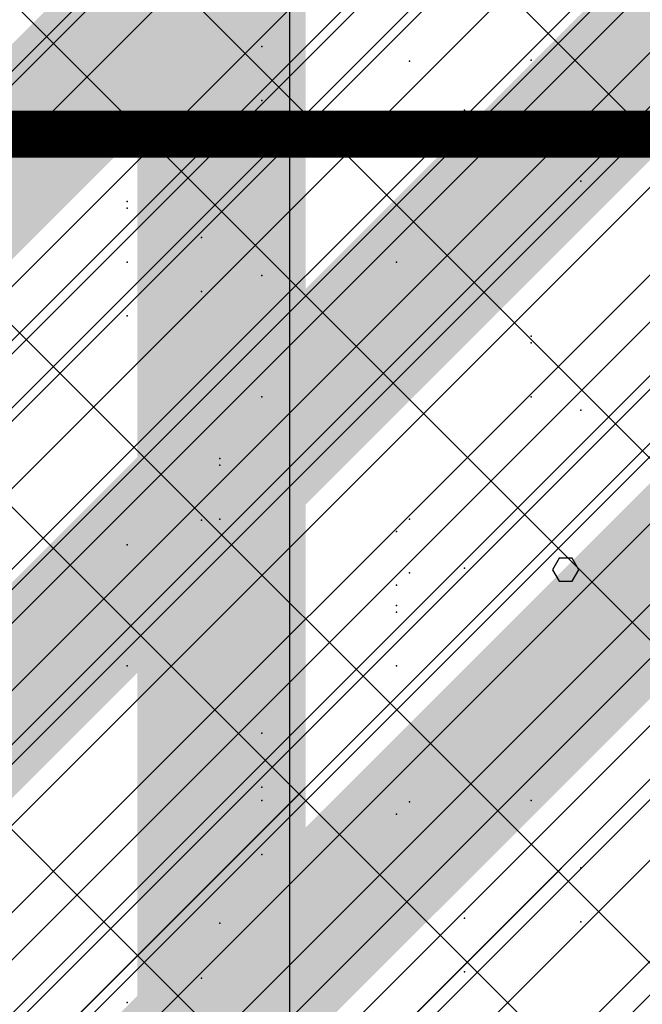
# Model space of a CAD drawing. Extents: x -2 to 113, y -136 to 16.
# Tile 250 of 256: x 51.36 to 52.72, y -43.29 to -41.14. Entities that reach past the tile are written whole.
import ezdxf

# ---------------------------------------------------------------- set-up
doc = ezdxf.new("R2010")
doc.units = 0
doc.header["$MEASUREMENT"] = 0
doc.linetypes.add('SOLID', pattern=[0])
doc.layers.get('0').update_dxf_attribs({"linetype": 'SOLID'})
for name, color, linetype in [('1', 7, 'SOLID'), ('10', 7, 'SOLID'), ('11', 7, 'SOLID'), ('12', 7, 'SOLID'), ('13', 7, 'SOLID'), ('14', 7, 'SOLID'), ('15', 7, 'SOLID'), ('16', 7, 'SOLID'), ('17', 7, 'SOLID'), ('18', 7, 'SOLID'), ('19', 7, 'SOLID'), ('2', 7, 'SOLID'), ('20', 7, 'SOLID'), ('21', 7, 'SOLID'), ('22', 7, 'SOLID'), ('23', 7, 'SOLID'), ('24', 7, 'SOLID'), ('25', 7, 'SOLID'), ('26', 7, 'SOLID'), ('27', 7, 'SOLID'), ('28', 7, 'SOLID'), ('29', 7, 'SOLID'), ('3', 7, 'SOLID'), ('30', 7, 'SOLID'), ('31', 7, 'SOLID'), ('32', 7, 'SOLID'), ('33', 7, 'SOLID'), ('34', 7, 'SOLID'), ('35', 7, 'SOLID'), ('36', 7, 'SOLID'), ('37', 7, 'SOLID'), ('39', 7, 'SOLID'), ('4', 7, 'SOLID'), ('40', 7, 'SOLID'), ('41', 7, 'SOLID'), ('42', 7, 'SOLID'), ('43', 7, 'SOLID'), ('44', 7, 'SOLID'), ('45', 7, 'SOLID'), ('46', 7, 'SOLID'), ('47', 7, 'SOLID'), ('48', 7, 'SOLID'), ('49', 7, 'SOLID'), ('5', 7, 'SOLID'), ('50', 7, 'SOLID'), ('51', 7, 'SOLID'), ('52', 7, 'SOLID'), ('53', 7, 'SOLID'), ('54', 7, 'SOLID'), ('55', 7, 'SOLID'), ('56', 7, 'SOLID'), ('57', 7, 'SOLID'), ('58', 7, 'SOLID'), ('59', 7, 'SOLID'), ('6', 7, 'SOLID'), ('60', 7, 'SOLID'), ('61', 7, 'SOLID'), ('62', 7, 'SOLID'), ('63', 7, 'SOLID'), ('64', 7, 'SOLID'), ('65', 7, 'SOLID'), ('66', 7, 'SOLID'), ('67', 7, 'SOLID'), ('68', 7, 'SOLID'), ('7', 7, 'SOLID'), ('8', 7, 'SOLID'), ('9', 7, 'SOLID')]:
    doc.layers.add(name, color=color, linetype=linetype)

msp = doc.modelspace()

# ---------------------------------------------------------------- linework, layer by layer
at = {"color": 7}
msp.add_solid([(51.6207, -75.6385), (51.9884, -75.6385), (51.6207, -40.6385), (51.9884, -40.6385)], dxfattribs=at)
at = {"layer": '1', "color": 7}
for p in [(51.8011, -41.3471), (52.1869, -41.6679), (52.3354, -42.3364), (51.5987, -42.5503), (52.481, -42.8444), (51.761, -43.2321)]:
    msp.add_point(p, dxfattribs=at)
at = {"layer": '10', "color": 7}
for p in [(51.8011, -41.3471), (52.1869, -41.6679), (52.3354, -42.3364), (51.5987, -42.5503), (52.481, -42.8444), (51.761, -43.2321)]:
    msp.add_point(p, dxfattribs=at)
at = {"layer": '11', "color": 7, "linetype": 'SOLID'}
for points in [[(51.9536, -45.6385), (51.9536, -25.6385)], [(52.5853, -42.3401), (52.5708, -42.3146), (52.5419, -42.3146), (52.5274, -42.3401), (52.5419, -42.365), (52.5708, -42.365), (52.5853, -42.3401)]]:
    msp.add_lwpolyline(points, dxfattribs=at)
at = {"layer": '12', "color": 7, "linetype": 'SOLID'}
for points in [[(49.7825, -43.4032), (54.1942, -38.9915)], [(49.7825, -44.8738), (54.1942, -40.462)]]:
    msp.add_lwpolyline(points, dxfattribs=at)
at = {"layer": '12', "color": 7}
for p in [(51.8928, -41.1973), (52.5891, -41.4915), (51.5987, -41.7856), (52.1869, -42.3738), (51.8928, -42.962)]:
    msp.add_point(p, dxfattribs=at)
at = {"layer": '13', "color": 7, "linetype": 'SOLID'}
for points in [[(51.9536, -45.6385), (51.9536, -25.6385)], [(52.5853, -42.3401), (52.5708, -42.3146), (52.5419, -42.3146), (52.5274, -42.3401), (52.5419, -42.365), (52.5708, -42.365), (52.5853, -42.3401)]]:
    msp.add_lwpolyline(points, dxfattribs=at)
at = {"layer": '14', "color": 7}
for p in [(51.5987, -41.5503), (52.481, -41.8444), (51.8011, -42.1118), (52.1869, -42.4326), (52.3354, -43.1011)]:
    msp.add_point(p, dxfattribs=at)
at = {"layer": '15', "color": 7, "linetype": 'SOLID'}
for points in [[(51.9536, -45.6385), (51.9536, -25.6385)], [(52.5853, -42.3401), (52.5708, -42.3146), (52.5419, -42.3146), (52.5274, -42.3401), (52.5419, -42.365), (52.5708, -42.365), (52.5853, -42.3401)]]:
    msp.add_lwpolyline(points, dxfattribs=at)
at = {"layer": '16', "color": 7, "linetype": 'SOLID', "const_width": 0.1029}
msp.add_lwpolyline([(49.7825, -41.3885), (54.1942, -41.3885)], dxfattribs=at)
at = {"layer": '16', "color": 7, "linetype": 'SOLID'}
for points in [[(49.7825, -44.3297), (52.7237, -41.3885)], [(49.7825, -45.8003), (54.1942, -41.3885)]]:
    msp.add_lwpolyline(points, dxfattribs=at)
at = {"layer": '16', "color": 7}
for p in [(51.8928, -41.315), (51.5987, -41.5356), (52.481, -41.8297), (51.8011, -42.0971), (52.1869, -42.4179), (52.3354, -43.0864)]:
    msp.add_point(p, dxfattribs=at)
at = {"layer": '17', "color": 7, "linetype": 'SOLID'}
for points in [[(51.9536, -45.6385), (51.9536, -25.6385)], [(52.5853, -42.3401), (52.5708, -42.3146), (52.5419, -42.3146), (52.5274, -42.3401), (52.5419, -42.365), (52.5708, -42.365), (52.5853, -42.3401)]]:
    msp.add_lwpolyline(points, dxfattribs=at)
at = {"layer": '18', "color": 7, "linetype": 'SOLID'}
for points in [[(49.7825, -43.5797), (52.7237, -40.6385)], [(49.7825, -45.0503), (54.1942, -40.6385)]]:
    msp.add_lwpolyline(points, dxfattribs=at)
at = {"layer": '18', "color": 7}
for p in [(51.8011, -41.3471), (52.1869, -41.6679), (52.3354, -42.3364), (51.5987, -42.5503), (52.481, -42.8444), (51.761, -43.2321)]:
    msp.add_point(p, dxfattribs=at)
at = {"layer": '19', "color": 7, "linetype": 'SOLID'}
for points in [[(51.9536, -45.6385), (51.9536, -25.6385)], [(52.5853, -42.3401), (52.5708, -42.3146), (52.5419, -42.3146), (52.5274, -42.3401), (52.5419, -42.365), (52.5708, -42.365), (52.5853, -42.3401)]]:
    msp.add_lwpolyline(points, dxfattribs=at)
at = {"layer": '2', "color": 7}
for p in [(52.481, -41.3444), (51.761, -41.7321), (52.2151, -42.3471), (51.8928, -42.815), (52.5891, -43.1091)]:
    msp.add_point(p, dxfattribs=at)
at = {"layer": '20', "color": 7}
for p in [(52.3354, -41.3364), (51.5987, -41.5503), (52.481, -41.8444), (51.761, -42.2321), (52.2151, -42.8471)]:
    msp.add_point(p, dxfattribs=at)
at = {"layer": '21', "color": 7, "linetype": 'SOLID'}
for points in [[(51.9536, -45.6385), (51.9536, -25.6385)], [(52.5853, -42.3401), (52.5708, -42.3146), (52.5419, -42.3146), (52.5274, -42.3401), (52.5419, -42.365), (52.5708, -42.365), (52.5853, -42.3401)]]:
    msp.add_lwpolyline(points, dxfattribs=at)
at = {"layer": '22', "color": 7}
for p in [(52.1869, -41.3738), (51.8928, -41.962), (51.5987, -42.5503), (52.481, -42.8444), (51.8011, -43.1118)]:
    msp.add_point(p, dxfattribs=at)
at = {"layer": '23', "color": 7, "linetype": 'SOLID'}
for points in [[(51.9536, -45.6385), (51.9536, -25.6385)], [(52.5853, -42.3401), (52.5708, -42.3146), (52.5419, -42.3146), (52.5274, -42.3401), (52.5419, -42.365), (52.5708, -42.365), (52.5853, -42.3401)]]:
    msp.add_lwpolyline(points, dxfattribs=at)
at = {"layer": '24', "color": 7}
msp.add_solid([(51.6207, -60.6385), (51.9884, -60.6385), (51.6207, -30.6385), (51.9884, -30.6385)], dxfattribs=at)
at = {"layer": '25', "color": 7, "linetype": 'SOLID'}
for points in [[(51.9536, -45.6385), (51.9536, -25.6385)], [(52.5853, -42.3401), (52.5708, -42.3146), (52.5419, -42.3146), (52.5274, -42.3401), (52.5419, -42.365), (52.5708, -42.365), (52.5853, -42.3401)]]:
    msp.add_lwpolyline(points, dxfattribs=at)
at = {"layer": '26', "color": 7}
msp.add_solid([(51.6207, -60.6385), (51.9884, -60.6385), (51.6207, -33.1385), (51.9884, -33.1385)], dxfattribs=at)
at = {"layer": '27', "color": 7}
for p in [(52.481, -41.2267), (51.761, -41.6144), (52.2151, -42.2294), (51.8928, -42.6973), (52.5891, -42.9915), (51.5987, -43.2856)]:
    msp.add_point(p, dxfattribs=at)
at = {"layer": '28', "color": 7}
for p in [(52.5891, -41.3738), (51.5987, -41.6679), (52.1869, -42.2562), (51.8928, -42.8444)]:
    msp.add_point(p, dxfattribs=at)
at = {"layer": '29', "color": 7, "linetype": 'SOLID'}
for points in [[(49.7825, -42.9915), (54.1942, -38.5797)], [(49.7825, -43.7267), (54.1942, -39.315)], [(49.7825, -44.462), (54.1942, -40.0503)], [(49.7825, -45.1973), (54.1942, -40.7856)], [(49.7825, -45.9326), (54.1942, -41.5209)]]:
    msp.add_lwpolyline(points, dxfattribs=at)
at = {"layer": '3', "color": 7, "linetype": 'SOLID'}
for points in [[(51.9536, -45.6385), (51.9536, -25.6385)], [(52.5853, -42.3401), (52.5708, -42.3146), (52.5419, -42.3146), (52.5274, -42.3401), (52.5419, -42.365), (52.5708, -42.365), (52.5853, -42.3401)]]:
    msp.add_lwpolyline(points, dxfattribs=at)
at = {"layer": '30', "color": 7, "linetype": 'SOLID'}
for points in [[(49.7825, -42.9915), (54.1942, -38.5797)], [(49.7825, -44.462), (54.1942, -40.0503)], [(49.7825, -45.9326), (54.1942, -41.5209)]]:
    msp.add_lwpolyline(points, dxfattribs=at)
at = {"layer": '30', "color": 7}
for p in [(51.5987, -41.6679), (52.481, -41.962), (51.8011, -42.2294), (52.1869, -42.5503), (52.3354, -43.2187)]:
    msp.add_point(p, dxfattribs=at)
at = {"layer": '31', "color": 7, "linetype": 'SOLID'}
for points in [[(51.9536, -45.6385), (51.9536, -25.6385)], [(49.7825, -43.2856), (54.1942, -38.8738)], [(49.7825, -44.7562), (54.1942, -40.3444)], [(49.7825, -46.2267), (54.1942, -41.815)], [(52.5853, -42.3401), (52.5708, -42.3146), (52.5419, -42.3146), (52.5274, -42.3401), (52.5419, -42.365), (52.5708, -42.365), (52.5853, -42.3401)]]:
    msp.add_lwpolyline(points, dxfattribs=at)
at = {"layer": '31', "color": 7}
for p in [(52.5891, -41.3738), (51.5987, -41.6679), (52.1869, -42.2562), (51.8928, -42.8444)]:
    msp.add_point(p, dxfattribs=at)
at = {"layer": '32', "color": 7, "linetype": 'SOLID'}
for points in [[(49.7825, -43.2856), (54.1942, -38.8738)], [(49.7825, -44.7562), (54.1942, -40.3444)], [(49.7825, -46.2267), (54.1942, -41.815)]]:
    msp.add_lwpolyline(points, dxfattribs=at)
at = {"layer": '32', "color": 7}
for p in [(52.5891, -41.3738), (51.5987, -41.6679), (52.1869, -42.2562), (51.8928, -42.8444)]:
    msp.add_point(p, dxfattribs=at)
at = {"layer": '33', "color": 7, "linetype": 'SOLID'}
for points in [[(49.7825, -43.2856), (54.1942, -38.8738)], [(49.7825, -44.7562), (54.1942, -40.3444)], [(49.7825, -46.2267), (54.1942, -41.815)]]:
    msp.add_lwpolyline(points, dxfattribs=at)
at = {"layer": '33', "color": 7}
for p in [(52.5891, -41.3738), (51.5987, -41.6679), (52.1869, -42.2562), (51.8928, -42.8444)]:
    msp.add_point(p, dxfattribs=at)
at = {"layer": '34', "color": 7, "linetype": 'SOLID'}
for points in [[(49.7825, -43.2856), (54.1942, -38.8738)], [(49.7825, -44.7562), (54.1942, -40.3444)], [(49.7825, -46.2267), (54.1942, -41.815)]]:
    msp.add_lwpolyline(points, dxfattribs=at)
at = {"layer": '34', "color": 7}
for p in [(52.5891, -41.3738), (51.5987, -41.6679), (52.1869, -42.2562), (51.8928, -42.8444)]:
    msp.add_point(p, dxfattribs=at)
at = {"layer": '35', "color": 7, "linetype": 'SOLID'}
for points in [[(49.7825, -43.2856), (54.1942, -38.8738)], [(49.7825, -44.7562), (54.1942, -40.3444)], [(49.7825, -46.2267), (54.1942, -41.815)]]:
    msp.add_lwpolyline(points, dxfattribs=at)
at = {"layer": '35', "color": 7}
for p in [(52.5891, -41.3738), (51.5987, -41.6679), (52.1869, -42.2562), (51.8928, -42.8444)]:
    msp.add_point(p, dxfattribs=at)
at = {"layer": '36', "color": 7, "linetype": 'SOLID'}
for points in [[(49.7825, -43.2856), (54.1942, -38.8738)], [(49.7825, -44.7562), (54.1942, -40.3444)], [(49.7825, -46.2267), (54.1942, -41.815)]]:
    msp.add_lwpolyline(points, dxfattribs=at)
at = {"layer": '36', "color": 7}
for p in [(52.5891, -41.3738), (51.5987, -41.6679), (52.1869, -42.2562), (51.8928, -42.8444)]:
    msp.add_point(p, dxfattribs=at)
at = {"layer": '37', "color": 7, "linetype": 'SOLID'}
for points in [[(49.7825, -43.2856), (54.1942, -38.8738)], [(49.7825, -44.7562), (54.1942, -40.3444)], [(49.7825, -46.2267), (54.1942, -41.815)]]:
    msp.add_lwpolyline(points, dxfattribs=at)
at = {"layer": '37', "color": 7}
for p in [(52.5891, -41.3738), (51.5987, -41.6679), (52.1869, -42.2562), (51.8928, -42.8444)]:
    msp.add_point(p, dxfattribs=at)
at = {"layer": '39', "color": 7}
msp.add_solid([(51.6207, -45.6385), (51.9884, -45.6385), (51.6207, -40.6385), (51.9884, -40.6385)], dxfattribs=at)
at = {"layer": '4', "color": 7, "linetype": 'SOLID'}
for points in [[(49.7825, -42.815), (53.4589, -39.1385)], [(49.7825, -43.5503), (54.1942, -39.1385)], [(49.7825, -44.2856), (54.1942, -39.8738)], [(49.7825, -45.0209), (54.1942, -40.6091)], [(49.7825, -45.7562), (54.1942, -41.3444)]]:
    msp.add_lwpolyline(points, dxfattribs=at)
at = {"layer": '40', "color": 7}
for p in [(52.5891, -41.3738), (51.5987, -41.6679), (52.1869, -42.2562), (51.8928, -42.8444)]:
    msp.add_point(p, dxfattribs=at)
at = {"layer": '41', "color": 7}
for p in [(52.1869, -41.3738), (51.8928, -41.962), (51.5987, -42.5503), (52.481, -42.8444), (51.8011, -43.1118)]:
    msp.add_point(p, dxfattribs=at)
at = {"layer": '42', "color": 7}
for p in [(52.5891, -41.3738), (51.5987, -41.6679), (52.1869, -42.2562), (51.8928, -42.8444)]:
    msp.add_point(p, dxfattribs=at)
at = {"layer": '43', "color": 7, "linetype": 'SOLID'}
for points in [[(49.7825, -43.2856), (54.1942, -38.8738)], [(49.7825, -44.7562), (54.1942, -40.3444)], [(50.3707, -45.6385), (54.1942, -41.815)]]:
    msp.add_lwpolyline(points, dxfattribs=at)
at = {"layer": '43', "color": 7}
for p in [(52.5891, -41.3738), (51.5987, -41.6679), (52.1869, -42.2562), (51.8928, -42.8444)]:
    msp.add_point(p, dxfattribs=at)
at = {"layer": '44', "color": 7, "linetype": 'SOLID'}
for points in [[(51.9536, -45.6385), (51.9536, -25.6385)], [(52.5853, -42.3401), (52.5708, -42.3146), (52.5419, -42.3146), (52.5274, -42.3401), (52.5419, -42.365), (52.5708, -42.365), (52.5853, -42.3401)]]:
    msp.add_lwpolyline(points, dxfattribs=at)
at = {"layer": '45', "color": 7, "linetype": 'SOLID'}
for points in [[(49.7825, -43.9032), (54.1942, -39.4915)], [(49.7825, -45.3738), (54.1942, -40.962)]]:
    msp.add_lwpolyline(points, dxfattribs=at)
at = {"layer": '45', "color": 7}
for p in [(52.2151, -41.2294), (51.8928, -41.6973), (52.5891, -41.9915), (51.5987, -42.2856), (52.1869, -42.8738)]:
    msp.add_point(p, dxfattribs=at)
at = {"layer": '46', "color": 7, "linetype": 'SOLID'}
for points in [[(49.7825, -42.9915), (54.1942, -38.5797)], [(49.7825, -44.462), (54.1942, -40.0503)], [(50.0766, -45.6385), (54.1942, -41.5209)]]:
    msp.add_lwpolyline(points, dxfattribs=at)
at = {"layer": '46', "color": 7}
for p in [(51.5987, -41.6679), (52.481, -41.962), (51.8011, -42.2294), (52.1869, -42.5503), (52.3354, -43.2187)]:
    msp.add_point(p, dxfattribs=at)
at = {"layer": '47', "color": 7, "linetype": 'SOLID'}
for points in [[(49.7825, -40.6385), (54.1942, -45.0503)], [(49.7825, -42.8444), (51.9884, -40.6385)], [(49.7825, -43.9473), (53.0913, -40.6385)], [(49.7825, -45.0503), (54.1942, -40.6385)], [(50.8854, -40.6385), (54.1942, -43.9473)], [(51.9884, -40.6385), (54.1942, -42.8444)], [(50.2972, -45.6385), (54.1942, -41.7415)]]:
    msp.add_lwpolyline(points, dxfattribs=at)
at = {"layer": '48', "color": 7}
for p in [(51.8011, -41.3471), (52.1869, -41.6679), (52.3354, -42.3364), (51.5987, -42.5503), (52.481, -42.8444), (51.761, -43.2321)]:
    msp.add_point(p, dxfattribs=at)
at = {"layer": '49', "color": 7}
for p in [(51.8011, -41.3471), (52.1869, -41.6679), (52.3354, -42.3364), (51.5987, -42.5503), (52.481, -42.8444), (51.761, -43.2321)]:
    msp.add_point(p, dxfattribs=at)
at = {"layer": '5', "color": 7, "linetype": 'SOLID'}
for points in [[(51.9536, -45.6385), (51.9536, -25.6385)], [(52.5853, -42.3401), (52.5708, -42.3146), (52.5419, -42.3146), (52.5274, -42.3401), (52.5419, -42.365), (52.5708, -42.365), (52.5853, -42.3401)]]:
    msp.add_lwpolyline(points, dxfattribs=at)
at = {"layer": '50', "color": 7, "linetype": 'SOLID'}
for points in [[(49.7825, -43.5503), (54.1942, -39.1385)], [(50.6648, -44.1385), (54.1942, -40.6091)]]:
    msp.add_lwpolyline(points, dxfattribs=at)
at = {"layer": '50', "color": 7}
for p in [(52.481, -41.3444), (51.761, -41.7321), (52.2151, -42.3471), (51.8928, -42.815), (52.5891, -43.1091)]:
    msp.add_point(p, dxfattribs=at)
at = {"layer": '51', "color": 7, "linetype": 'SOLID'}
for points in [[(49.7825, -43.2856), (54.1942, -38.8738)], [(49.7825, -44.0209), (54.1942, -39.6091)], [(49.7825, -44.7562), (54.1942, -40.3444)], [(49.7825, -45.4915), (54.1942, -41.0797)], [(50.3707, -45.6385), (54.1942, -41.815)]]:
    msp.add_lwpolyline(points, dxfattribs=at)
at = {"layer": '52', "color": 7}
for p in [(52.481, -41.2267), (51.761, -41.6144), (52.2151, -42.2294), (51.8928, -42.6973), (52.5891, -42.9915), (51.5987, -43.2856)]:
    msp.add_point(p, dxfattribs=at)
at = {"layer": '53', "color": 7}
for p in [(52.5891, -41.3738), (51.5987, -41.6679), (52.1869, -42.2562), (51.8928, -42.8444)]:
    msp.add_point(p, dxfattribs=at)
at = {"layer": '54', "color": 7, "linetype": 'SOLID'}
for points in [[(49.7825, -43.4326), (54.1942, -39.0209)], [(49.7825, -44.1679), (54.1942, -39.7562)], [(49.7825, -44.9032), (54.1942, -40.4915)], [(49.7825, -45.6385), (54.1942, -41.2267)]]:
    msp.add_lwpolyline(points, dxfattribs=at)
at = {"layer": '55', "color": 7, "linetype": 'SOLID'}
for points in [[(51.9536, -45.6385), (51.9536, -25.6385)], [(52.5853, -42.3401), (52.5708, -42.3146), (52.5419, -42.3146), (52.5274, -42.3401), (52.5419, -42.365), (52.5708, -42.365), (52.5853, -42.3401)]]:
    msp.add_lwpolyline(points, dxfattribs=at)
at = {"layer": '56', "color": 7}
for p in [(51.8011, -41.3471), (52.1869, -41.6679), (52.3354, -42.3364), (51.5987, -42.5503), (52.481, -42.8444), (51.761, -43.2321)]:
    msp.add_point(p, dxfattribs=at)
at = {"layer": '57', "color": 7}
msp.add_solid([(51.6207, -65.6385), (51.9884, -65.6385), (51.6207, -40.6385), (51.9884, -40.6385)], dxfattribs=at)
at = {"layer": '58', "color": 7, "linetype": 'SOLID'}
for points in [[(51.9536, -45.6385), (51.9536, -25.6385)], [(52.5853, -42.3401), (52.5708, -42.3146), (52.5419, -42.3146), (52.5274, -42.3401), (52.5419, -42.365), (52.5708, -42.365), (52.5853, -42.3401)]]:
    msp.add_lwpolyline(points, dxfattribs=at)
at = {"layer": '59', "color": 7, "linetype": 'SOLID'}
for points in [[(49.7825, -43.5797), (52.7237, -40.6385)], [(49.7825, -45.0503), (54.1942, -40.6385)]]:
    msp.add_lwpolyline(points, dxfattribs=at)
at = {"layer": '59', "color": 7}
for p in [(51.8011, -41.3471), (52.1869, -41.6679), (52.3354, -42.3364), (51.5987, -42.5503), (52.481, -42.8444), (51.761, -43.2321)]:
    msp.add_point(p, dxfattribs=at)
at = {"layer": '6', "color": 7, "linetype": 'SOLID'}
for points in [[(49.7825, -43.4326), (54.1942, -39.0209)], [(49.7825, -44.9032), (54.1942, -40.4915)]]:
    msp.add_lwpolyline(points, dxfattribs=at)
at = {"layer": '6', "color": 7}
for p in [(52.481, -41.2267), (51.761, -41.6144), (52.2151, -42.2294), (51.8928, -42.6973), (52.5891, -42.9915), (51.5987, -43.2856)]:
    msp.add_point(p, dxfattribs=at)
at = {"layer": '60', "color": 7, "linetype": 'SOLID'}
for points in [[(51.9536, -45.6385), (51.9536, -25.6385)], [(52.5853, -42.3401), (52.5708, -42.3146), (52.5419, -42.3146), (52.5274, -42.3401), (52.5419, -42.365), (52.5708, -42.365), (52.5853, -42.3401)]]:
    msp.add_lwpolyline(points, dxfattribs=at)
at = {"layer": '61', "color": 7}
for p in [(51.8011, -41.3471), (52.1869, -41.6679), (52.3354, -42.3364), (51.5987, -42.5503), (52.481, -42.8444), (51.761, -43.2321)]:
    msp.add_point(p, dxfattribs=at)
at = {"layer": '62', "color": 7, "linetype": 'SOLID'}
for points in [[(51.9536, -45.6385), (51.9536, -25.6385)], [(52.5853, -42.3401), (52.5708, -42.3146), (52.5419, -42.3146), (52.5274, -42.3401), (52.5419, -42.365), (52.5708, -42.365), (52.5853, -42.3401)]]:
    msp.add_lwpolyline(points, dxfattribs=at)
at = {"layer": '63', "color": 7}
for p in [(51.8011, -41.3471), (52.1869, -41.6679), (52.3354, -42.3364), (51.5987, -42.5503), (52.481, -42.8444), (51.761, -43.2321)]:
    msp.add_point(p, dxfattribs=at)
at = {"layer": '64', "color": 7, "linetype": 'SOLID'}
for points in [[(51.9536, -45.6385), (51.9536, -25.6385)], [(52.5853, -42.3401), (52.5708, -42.3146), (52.5419, -42.3146), (52.5274, -42.3401), (52.5419, -42.365), (52.5708, -42.365), (52.5853, -42.3401)]]:
    msp.add_lwpolyline(points, dxfattribs=at)
at = {"layer": '65', "color": 7, "linetype": 'SOLID'}
for points in [[(49.7825, -43.5503), (54.1942, -39.1385)], [(50.6648, -44.1385), (54.1942, -40.6091)]]:
    msp.add_lwpolyline(points, dxfattribs=at)
at = {"layer": '65', "color": 7}
for p in [(52.481, -41.3444), (51.761, -41.7321), (52.2151, -42.3471), (51.8928, -42.815), (52.5891, -43.1091)]:
    msp.add_point(p, dxfattribs=at)
at = {"layer": '66', "color": 7, "linetype": 'SOLID'}
for points in [[(51.9536, -45.6385), (51.9536, -25.6385)], [(52.5853, -42.3401), (52.5708, -42.3146), (52.5419, -42.3146), (52.5274, -42.3401), (52.5419, -42.365), (52.5708, -42.365), (52.5853, -42.3401)]]:
    msp.add_lwpolyline(points, dxfattribs=at)
at = {"layer": '67', "color": 7, "linetype": 'SOLID'}
for points in [[(49.7825, -39.1385), (54.1942, -43.5503)], [(49.7825, -43.5503), (54.1942, -39.1385)], [(49.7825, -40.2415), (54.1795, -44.6385)], [(49.7972, -44.6385), (54.1942, -40.2415)], [(49.7825, -41.3444), (53.0766, -44.6385)], [(50.9001, -44.6385), (54.1942, -41.3444)]]:
    msp.add_lwpolyline(points, dxfattribs=at)
at = {"layer": '68', "color": 7, "linetype": 'SOLID'}
for points in [[(51.9536, -45.6385), (51.9536, -25.6385)], [(52.5853, -42.3401), (52.5708, -42.3146), (52.5419, -42.3146), (52.5274, -42.3401), (52.5419, -42.365), (52.5708, -42.365), (52.5853, -42.3401)]]:
    msp.add_lwpolyline(points, dxfattribs=at)
at = {"layer": '7', "color": 7}
for p in [(52.5891, -41.3738), (51.5987, -41.6679), (52.1869, -42.2562), (51.8928, -42.8444)]:
    msp.add_point(p, dxfattribs=at)
at = {"layer": '8', "color": 7}
for points in [[(50.9589, -41.5797), (52.1354, -40.8738), (50.9589, -41.5797), (51.9001, -40.6385)], [(52.1354, -41.5797), (53.3119, -40.8738), (52.1354, -41.5797), (53.0766, -40.6385)], [(50.9589, -41.5797), (51.1942, -41.815), (50.9589, -41.5797), (52.1354, -40.8738)], [(52.1354, -41.5797), (52.3707, -41.815), (52.1354, -41.5797), (53.3119, -40.8738)], [(52.1354, -41.5797), (52.1354, -41.815), (52.1354, -41.5797), (51.9001, -41.815)], [(52.1354, -41.5797), (52.1354, -41.815), (52.1354, -41.5797), (52.3707, -41.815)], [(50.9589, -42.7562), (52.1354, -42.0503), (50.9589, -42.7562), (51.9001, -41.815)], [(52.1354, -42.0503), (52.1354, -41.815), (52.1354, -42.0503), (51.9001, -41.815)], [(52.1354, -42.7562), (53.3119, -42.0503), (52.1354, -42.7562), (53.0766, -41.815)], [(52.1354, -41.815), (52.3707, -41.815), (52.1354, -41.815), (52.1354, -42.0503)], [(50.9589, -42.7562), (51.1942, -42.9915), (50.9589, -42.7562), (52.1354, -42.0503)], [(52.1354, -42.7562), (52.3707, -42.9915), (52.1354, -42.7562), (53.3119, -42.0503)], [(52.1354, -42.7562), (52.1354, -42.9915), (52.1354, -42.7562), (51.9001, -42.9915)], [(52.1354, -42.7562), (52.1354, -42.9915), (52.1354, -42.7562), (52.3707, -42.9915)], [(50.9589, -43.9326), (52.1354, -43.2267), (50.9589, -43.9326), (51.9001, -42.9915)], [(52.1354, -43.2267), (52.1354, -42.9915), (52.1354, -43.2267), (51.9001, -42.9915)], [(52.1354, -43.9326), (53.3119, -43.2267), (52.1354, -43.9326), (53.0766, -42.9915)], [(52.1354, -42.9915), (52.3707, -42.9915), (52.1354, -42.9915), (52.1354, -43.2267)], [(50.9589, -43.9326), (51.1942, -44.1679), (50.9589, -43.9326), (52.1354, -43.2267)], [(52.1354, -43.9326), (52.3707, -44.1679), (52.1354, -43.9326), (53.3119, -43.2267)]]:
    msp.add_solid(points, dxfattribs=at)
at = {"layer": '9', "color": 7, "linetype": 'SOLID'}
for points in [[(51.9536, -45.6385), (51.9536, -25.6385)], [(52.5853, -42.3401), (52.5708, -42.3146), (52.5419, -42.3146), (52.5274, -42.3401), (52.5419, -42.365), (52.5708, -42.365), (52.5853, -42.3401)]]:
    msp.add_lwpolyline(points, dxfattribs=at)

doc.saveas('drawing.dxf')
